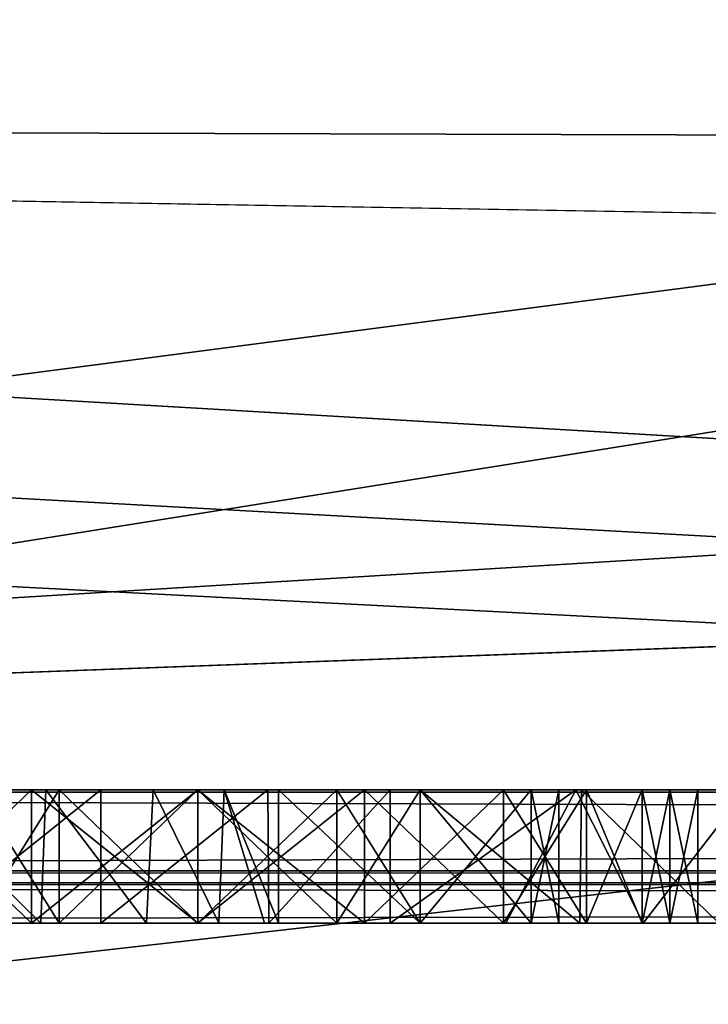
# Model space of a CAD drawing. Header units: millimetres. Extents: x -52 to 107, y -6 to 112.
# Tile 16 of 256: x -6.5 to -3.92, y -2.05 to 1.64. Entities that reach past the tile are written whole.
import ezdxf

# ---------------------------------------------------------------- set-up
doc = ezdxf.new("R2010")
doc.units = ezdxf.units.MM
doc.header["$LTSCALE"] = 65.185185
for name, color, linetype in [('126', 7, 'CONTINUOUS'), ('127', 7, 'CONTINUOUS'), ('128', 7, 'CONTINUOUS'), ('129', 7, 'CONTINUOUS'), ('130', 7, 'CONTINUOUS'), ('131', 7, 'CONTINUOUS'), ('132', 7, 'CONTINUOUS'), ('133', 7, 'CONTINUOUS'), ('134', 7, 'CONTINUOUS'), ('135', 7, 'CONTINUOUS'), ('136', 7, 'CONTINUOUS'), ('137', 7, 'CONTINUOUS'), ('138', 7, 'CONTINUOUS'), ('139', 7, 'CONTINUOUS'), ('140', 7, 'CONTINUOUS'), ('141', 7, 'CONTINUOUS'), ('142', 7, 'CONTINUOUS'), ('149', 7, 'CONTINUOUS'), ('150', 7, 'CONTINUOUS'), ('151', 7, 'CONTINUOUS'), ('152', 7, 'CONTINUOUS'), ('153', 7, 'CONTINUOUS'), ('154', 7, 'CONTINUOUS'), ('155', 7, 'CONTINUOUS'), ('156', 7, 'CONTINUOUS'), ('157', 7, 'CONTINUOUS'), ('158', 7, 'CONTINUOUS'), ('159', 7, 'CONTINUOUS'), ('160', 7, 'CONTINUOUS'), ('161', 7, 'CONTINUOUS'), ('246', 7, 'CONTINUOUS'), ('247', 7, 'CONTINUOUS'), ('248', 7, 'CONTINUOUS'), ('249', 7, 'CONTINUOUS'), ('250', 7, 'CONTINUOUS'), ('254', 7, 'CONTINUOUS'), ('255', 7, 'CONTINUOUS'), ('256', 7, 'CONTINUOUS'), ('277', 7, 'CONTINUOUS'), ('279', 7, 'CONTINUOUS'), ('281', 7, 'CONTINUOUS'), ('2971', 7, 'CONTINUOUS'), ('2972', 7, 'CONTINUOUS'), ('2980', 7, 'CONTINUOUS'), ('327', 7, 'CONTINUOUS'), ('339', 7, 'CONTINUOUS'), ('63', 7, 'CONTINUOUS'), ('65', 7, 'CONTINUOUS')]:
    doc.layers.add(name, color=color, linetype=linetype)

msp = doc.modelspace()

# ---------------------------------------------------------------- linework, layer by layer
at = {"layer": '126', "color": 7, "linetype": 'CONTINUOUS', "true_color": 0x141a1c}
for points in [[(-6.9792, -1.2487, -31.4255), (-6.9792, -1.7487, -31.4255), (-6.4583, -1.7487, -31.1064), (-6.9792, -1.2487, -31.4255)], [(-6.4583, -1.2487, -31.1064), (-6.9792, -1.2487, -31.4255), (-6.4583, -1.7487, -31.1064), (-6.4583, -1.2487, -31.1064)]]:
    msp.add_3dface(points, dxfattribs=at)
at = {"layer": '127', "color": 7, "linetype": 'CONTINUOUS', "true_color": 0x141a1c}
for points in [[(-6.4583, -1.2487, -31.1064), (-6.4583, -1.7487, -31.1064), (-5.8333, -1.7487, -31), (-6.4583, -1.2487, -31.1064)], [(-5.8333, -1.2487, -31), (-6.4583, -1.2487, -31.1064), (-5.8333, -1.7487, -31), (-5.8333, -1.2487, -31)]]:
    msp.add_3dface(points, dxfattribs=at)
at = {"layer": '128', "color": 7, "linetype": 'CONTINUOUS', "true_color": 0x141a1c}
for points in [[(-5.8333, -1.2487, -31), (-5.8333, -1.7487, -31), (-5.2083, -1.7487, -31.1064), (-5.8333, -1.2487, -31)], [(-5.2083, -1.2487, -31.1064), (-5.8333, -1.2487, -31), (-5.2083, -1.7487, -31.1064), (-5.2083, -1.2487, -31.1064)]]:
    msp.add_3dface(points, dxfattribs=at)
at = {"layer": '129', "color": 7, "linetype": 'CONTINUOUS', "true_color": 0x141a1c}
for points in [[(-5.2083, -1.2487, -31.1064), (-5.2083, -1.7487, -31.1064), (-4.6875, -1.7487, -31.4255), (-5.2083, -1.2487, -31.1064)], [(-4.6875, -1.2487, -31.4255), (-5.2083, -1.2487, -31.1064), (-4.6875, -1.7487, -31.4255), (-4.6875, -1.2487, -31.4255)]]:
    msp.add_3dface(points, dxfattribs=at)
at = {"layer": '130', "color": 7, "linetype": 'CONTINUOUS', "true_color": 0x141a1c}
for points in [[(-4.6875, -1.2487, -31.4255), (-4.6875, -1.7487, -31.4255), (-4.375, -1.2487, -31.7447), (-4.6875, -1.2487, -31.4255)], [(-4.375, -1.2487, -31.7447), (-4.6875, -1.7487, -31.4255), (-4.375, -1.7487, -31.7447), (-4.375, -1.2487, -31.7447)]]:
    msp.add_3dface(points, dxfattribs=at)
at = {"layer": '131', "color": 7, "linetype": 'CONTINUOUS', "true_color": 0x141a1c}
for points in [[(-4.375, -1.2487, -31.7447), (-4.375, -1.7487, -31.7447), (-4.1667, -1.2487, -32.1702), (-4.375, -1.2487, -31.7447)], [(-4.1667, -1.2487, -32.1702), (-4.375, -1.7487, -31.7447), (-4.1667, -1.7487, -32.1702), (-4.1667, -1.2487, -32.1702)]]:
    msp.add_3dface(points, dxfattribs=at)
at = {"layer": '132', "color": 7, "linetype": 'CONTINUOUS', "true_color": 0x141a1c}
for points in [[(-4.1667, -1.2487, -32.1702), (-4.1667, -1.7487, -32.1702), (-4.0625, -1.2487, -32.4894), (-4.1667, -1.2487, -32.1702)], [(-4.0625, -1.2487, -32.4894), (-4.1667, -1.7487, -32.1702), (-4.0625, -1.7487, -32.4894), (-4.0625, -1.2487, -32.4894)]]:
    msp.add_3dface(points, dxfattribs=at)
at = {"layer": '133', "color": 7, "linetype": 'CONTINUOUS', "true_color": 0x141a1c}
for points in [[(-4.0625, -1.2487, -32.4894), (-4.0625, -1.7487, -32.4894), (-3.9583, -1.7487, -33.0213), (-4.0625, -1.2487, -32.4894)], [(-3.9583, -1.2487, -33.0213), (-4.0625, -1.2487, -32.4894), (-3.9583, -1.7487, -33.0213), (-3.9583, -1.2487, -33.0213)]]:
    msp.add_3dface(points, dxfattribs=at)
at = {"layer": '134', "color": 7, "linetype": 'CONTINUOUS', "true_color": 0x141a1c}
for points in [[(-3.9583, -1.2487, -33.0213), (-3.9583, -1.7487, -33.0213), (-3.9583, -1.7487, -33.9787), (-3.9583, -1.2487, -33.0213)], [(-3.9583, -1.2487, -33.9787), (-3.9583, -1.2487, -33.0213), (-3.9583, -1.7487, -33.9787), (-3.9583, -1.2487, -33.9787)]]:
    msp.add_3dface(points, dxfattribs=at)
at = {"layer": '135', "color": 7, "linetype": 'CONTINUOUS', "true_color": 0x141a1c}
for points in [[(-3.9583, -1.2487, -33.9787), (-3.9583, -1.7487, -33.9787), (-4.0625, -1.7487, -34.5106), (-3.9583, -1.2487, -33.9787)], [(-4.0625, -1.2487, -34.5106), (-3.9583, -1.2487, -33.9787), (-4.0625, -1.7487, -34.5106), (-4.0625, -1.2487, -34.5106)]]:
    msp.add_3dface(points, dxfattribs=at)
at = {"layer": '136', "color": 7, "linetype": 'CONTINUOUS', "true_color": 0x141a1c}
for points in [[(-4.0625, -1.2487, -34.5106), (-4.0625, -1.7487, -34.5106), (-4.1667, -1.2487, -34.8298), (-4.0625, -1.2487, -34.5106)], [(-4.1667, -1.2487, -34.8298), (-4.0625, -1.7487, -34.5106), (-4.1667, -1.7487, -34.8298), (-4.1667, -1.2487, -34.8298)]]:
    msp.add_3dface(points, dxfattribs=at)
at = {"layer": '137', "color": 7, "linetype": 'CONTINUOUS', "true_color": 0x141a1c}
for points in [[(-4.1667, -1.2487, -34.8298), (-4.1667, -1.7487, -34.8298), (-4.375, -1.2487, -35.2553), (-4.1667, -1.2487, -34.8298)], [(-4.375, -1.2487, -35.2553), (-4.1667, -1.7487, -34.8298), (-4.375, -1.7487, -35.2553), (-4.375, -1.2487, -35.2553)]]:
    msp.add_3dface(points, dxfattribs=at)
at = {"layer": '138', "color": 7, "linetype": 'CONTINUOUS', "true_color": 0x141a1c}
for points in [[(-4.375, -1.2487, -35.2553), (-4.375, -1.7487, -35.2553), (-4.6875, -1.2487, -35.5745), (-4.375, -1.2487, -35.2553)], [(-4.6875, -1.2487, -35.5745), (-4.375, -1.7487, -35.2553), (-4.6875, -1.7487, -35.5745), (-4.6875, -1.2487, -35.5745)]]:
    msp.add_3dface(points, dxfattribs=at)
at = {"layer": '139', "color": 7, "linetype": 'CONTINUOUS', "true_color": 0x141a1c}
for points in [[(-4.6875, -1.2487, -35.5745), (-4.6875, -1.7487, -35.5745), (-5.2083, -1.7487, -35.8936), (-4.6875, -1.2487, -35.5745)], [(-5.2083, -1.2487, -35.8936), (-4.6875, -1.2487, -35.5745), (-5.2083, -1.7487, -35.8936), (-5.2083, -1.2487, -35.8936)]]:
    msp.add_3dface(points, dxfattribs=at)
at = {"layer": '140', "color": 7, "linetype": 'CONTINUOUS', "true_color": 0x141a1c}
for points in [[(-5.2083, -1.2487, -35.8936), (-5.2083, -1.7487, -35.8936), (-5.8333, -1.7487, -36), (-5.2083, -1.2487, -35.8936)], [(-5.8333, -1.2487, -36), (-5.2083, -1.2487, -35.8936), (-5.8333, -1.7487, -36), (-5.8333, -1.2487, -36)]]:
    msp.add_3dface(points, dxfattribs=at)
at = {"layer": '141', "color": 7, "linetype": 'CONTINUOUS', "true_color": 0x141a1c}
for points in [[(-5.8333, -1.2487, -36), (-5.8333, -1.7487, -36), (-6.4583, -1.7487, -35.8936), (-5.8333, -1.2487, -36)], [(-6.4583, -1.2487, -35.8936), (-5.8333, -1.2487, -36), (-6.4583, -1.7487, -35.8936), (-6.4583, -1.2487, -35.8936)]]:
    msp.add_3dface(points, dxfattribs=at)
at = {"layer": '142', "color": 7, "linetype": 'CONTINUOUS', "true_color": 0x141a1c}
for points in [[(-6.4583, -1.2487, -35.8936), (-6.4583, -1.7487, -35.8936), (-6.9792, -1.7487, -35.5745), (-6.4583, -1.2487, -35.8936)], [(-6.9792, -1.2487, -35.5745), (-6.4583, -1.2487, -35.8936), (-6.9792, -1.7487, -35.5745), (-6.9792, -1.2487, -35.5745)]]:
    msp.add_3dface(points, dxfattribs=at)
at = {"layer": '149', "color": 7, "linetype": 'CONTINUOUS', "true_color": 0x141a1c}
for points in [[(-6.6667, -1.2487, -35.1489), (-6.6667, -1.7487, -35.1489), (-6.3542, -1.2487, -35.3617), (-6.6667, -1.2487, -35.1489)], [(-6.3542, -1.2487, -35.3617), (-6.6667, -1.7487, -35.1489), (-6.3542, -1.7487, -35.3617), (-6.3542, -1.2487, -35.3617)]]:
    msp.add_3dface(points, dxfattribs=at)
at = {"layer": '150', "color": 7, "linetype": 'CONTINUOUS', "true_color": 0x141a1c}
for points in [[(-6.3542, -1.2487, -35.3617), (-6.3542, -1.7487, -35.3617), (-5.8333, -1.7487, -35.4681), (-6.3542, -1.2487, -35.3617)], [(-5.8333, -1.2487, -35.4681), (-6.3542, -1.2487, -35.3617), (-5.8333, -1.7487, -35.4681), (-5.8333, -1.2487, -35.4681)]]:
    msp.add_3dface(points, dxfattribs=at)
at = {"layer": '151', "color": 7, "linetype": 'CONTINUOUS', "true_color": 0x141a1c}
for points in [[(-5.8333, -1.2487, -35.4681), (-5.8333, -1.7487, -35.4681), (-5.3125, -1.7487, -35.3617), (-5.8333, -1.2487, -35.4681)], [(-5.3125, -1.2487, -35.3617), (-5.8333, -1.2487, -35.4681), (-5.3125, -1.7487, -35.3617), (-5.3125, -1.2487, -35.3617)]]:
    msp.add_3dface(points, dxfattribs=at)
at = {"layer": '152', "color": 7, "linetype": 'CONTINUOUS', "true_color": 0x141a1c}
for points in [[(-5.3125, -1.2487, -35.3617), (-5.3125, -1.7487, -35.3617), (-5, -1.2487, -35.1489), (-5.3125, -1.2487, -35.3617)], [(-5, -1.2487, -35.1489), (-5.3125, -1.7487, -35.3617), (-5, -1.7487, -35.1489), (-5, -1.2487, -35.1489)]]:
    msp.add_3dface(points, dxfattribs=at)
at = {"layer": '153', "color": 7, "linetype": 'CONTINUOUS', "true_color": 0x141a1c}
for points in [[(-5, -1.2487, -35.1489), (-5, -1.7487, -35.1489), (-4.5833, -1.7487, -34.5106), (-5, -1.2487, -35.1489)], [(-4.5833, -1.2487, -34.5106), (-5, -1.2487, -35.1489), (-4.5833, -1.7487, -34.5106), (-4.5833, -1.2487, -34.5106)]]:
    msp.add_3dface(points, dxfattribs=at)
at = {"layer": '154', "color": 7, "linetype": 'CONTINUOUS', "true_color": 0x141a1c}
for points in [[(-4.5833, -1.2487, -34.5106), (-4.5833, -1.7487, -34.5106), (-4.4792, -1.7487, -33.8723), (-4.5833, -1.2487, -34.5106)], [(-4.4792, -1.2487, -33.8723), (-4.5833, -1.2487, -34.5106), (-4.4792, -1.7487, -33.8723), (-4.4792, -1.2487, -33.8723)]]:
    msp.add_3dface(points, dxfattribs=at)
at = {"layer": '155', "color": 7, "linetype": 'CONTINUOUS', "true_color": 0x141a1c}
for points in [[(-4.4792, -1.2487, -33.8723), (-4.4792, -1.7487, -33.8723), (-4.4792, -1.7487, -33.1277), (-4.4792, -1.2487, -33.8723)], [(-4.4792, -1.2487, -33.1277), (-4.4792, -1.2487, -33.8723), (-4.4792, -1.7487, -33.1277), (-4.4792, -1.2487, -33.1277)]]:
    msp.add_3dface(points, dxfattribs=at)
at = {"layer": '156', "color": 7, "linetype": 'CONTINUOUS', "true_color": 0x141a1c}
for points in [[(-4.4792, -1.2487, -33.1277), (-4.4792, -1.7487, -33.1277), (-4.5833, -1.7487, -32.4894), (-4.4792, -1.2487, -33.1277)], [(-4.5833, -1.2487, -32.4894), (-4.4792, -1.2487, -33.1277), (-4.5833, -1.7487, -32.4894), (-4.5833, -1.2487, -32.4894)]]:
    msp.add_3dface(points, dxfattribs=at)
at = {"layer": '157', "color": 7, "linetype": 'CONTINUOUS', "true_color": 0x141a1c}
for points in [[(-4.5833, -1.2487, -32.4894), (-4.5833, -1.7487, -32.4894), (-5, -1.7487, -31.8511), (-4.5833, -1.2487, -32.4894)], [(-5, -1.2487, -31.8511), (-4.5833, -1.2487, -32.4894), (-5, -1.7487, -31.8511), (-5, -1.2487, -31.8511)]]:
    msp.add_3dface(points, dxfattribs=at)
at = {"layer": '158', "color": 7, "linetype": 'CONTINUOUS', "true_color": 0x141a1c}
for points in [[(-5, -1.2487, -31.8511), (-5, -1.7487, -31.8511), (-5.3125, -1.2487, -31.6383), (-5, -1.2487, -31.8511)], [(-5.3125, -1.2487, -31.6383), (-5, -1.7487, -31.8511), (-5.3125, -1.7487, -31.6383), (-5.3125, -1.2487, -31.6383)]]:
    msp.add_3dface(points, dxfattribs=at)
at = {"layer": '159', "color": 7, "linetype": 'CONTINUOUS', "true_color": 0x141a1c}
for points in [[(-5.3125, -1.2487, -31.6383), (-5.3125, -1.7487, -31.6383), (-5.8333, -1.7487, -31.5319), (-5.3125, -1.2487, -31.6383)], [(-5.8333, -1.2487, -31.5319), (-5.3125, -1.2487, -31.6383), (-5.8333, -1.7487, -31.5319), (-5.8333, -1.2487, -31.5319)]]:
    msp.add_3dface(points, dxfattribs=at)
at = {"layer": '160', "color": 7, "linetype": 'CONTINUOUS', "true_color": 0x141a1c}
for points in [[(-5.8333, -1.2487, -31.5319), (-5.8333, -1.7487, -31.5319), (-6.3542, -1.7487, -31.6383), (-5.8333, -1.2487, -31.5319)], [(-6.3542, -1.2487, -31.6383), (-5.8333, -1.2487, -31.5319), (-6.3542, -1.7487, -31.6383), (-6.3542, -1.2487, -31.6383)]]:
    msp.add_3dface(points, dxfattribs=at)
at = {"layer": '161', "color": 7, "linetype": 'CONTINUOUS', "true_color": 0x141a1c}
for points in [[(-6.3542, -1.2487, -31.6383), (-6.3542, -1.7487, -31.6383), (-6.6667, -1.2487, -31.8511), (-6.3542, -1.2487, -31.6383)], [(-6.6667, -1.2487, -31.8511), (-6.3542, -1.7487, -31.6383), (-6.6667, -1.7487, -31.8511), (-6.6667, -1.2487, -31.8511)]]:
    msp.add_3dface(points, dxfattribs=at)
at = {"layer": '246', "color": 7, "linetype": 'CONTINUOUS', "true_color": 0x141a1c}
for points in [[(-6.423, -1.7487, 31.9345), (-6.9327, -1.2487, 32.0853), (-6.9427, -1.7487, 32.0902), (-6.423, -1.7487, 31.9345)], [(-6.4045, -1.2487, 31.9326), (-6.9327, -1.2487, 32.0853), (-6.423, -1.7487, 31.9345), (-6.4045, -1.2487, 31.9326)], [(-6.0261, -1.7487, 31.9506), (-6.4045, -1.2487, 31.9326), (-6.423, -1.7487, 31.9345), (-6.0261, -1.7487, 31.9506)], [(-6.0011, -1.2487, 31.9568), (-6.4045, -1.2487, 31.9326), (-6.0261, -1.7487, 31.9506), (-6.0011, -1.2487, 31.9568)], [(-5.7544, -1.7487, 32.0851), (-6.0011, -1.2487, 31.9568), (-6.0261, -1.7487, 31.9506), (-5.7544, -1.7487, 32.0851)], [(-5.7355, -1.2487, 32.1022), (-6.0011, -1.2487, 31.9568), (-5.7544, -1.7487, 32.0851), (-5.7355, -1.2487, 32.1022)], [(-5.5837, -1.7487, 32.3364), (-5.7355, -1.2487, 32.1022), (-5.7544, -1.7487, 32.0851), (-5.5837, -1.7487, 32.3364)], [(-5.5311, -1.2487, 32.7245), (-5.7355, -1.2487, 32.1022), (-5.5311, -1.7487, 32.7245), (-5.5311, -1.2487, 32.7245)], [(-5.5311, -1.7487, 32.7245), (-5.7355, -1.2487, 32.1022), (-5.5837, -1.7487, 32.3364), (-5.5311, -1.7487, 32.7245)]]:
    msp.add_3dface(points, dxfattribs=at)
at = {"layer": '247', "color": 7, "linetype": 'CONTINUOUS', "true_color": 0x141a1c}
for points in [[(-5.5311, -1.2487, 32.7245), (-5.5311, -1.7487, 32.7245), (-5.5311, -1.7487, 35), (-5.5311, -1.2487, 32.7245)], [(-5.5311, -1.2487, 35), (-5.5311, -1.2487, 32.7245), (-5.5311, -1.7487, 35), (-5.5311, -1.2487, 35)]]:
    msp.add_3dface(points, dxfattribs=at)
at = {"layer": '248', "color": 7, "linetype": 'CONTINUOUS', "true_color": 0x141a1c}
for points in [[(-5.5311, -1.2487, 35), (-5.5311, -1.7487, 35), (-5, -1.7487, 35), (-5.5311, -1.2487, 35)], [(-5, -1.2487, 35), (-5.5311, -1.2487, 35), (-5, -1.7487, 35), (-5, -1.2487, 35)]]:
    msp.add_3dface(points, dxfattribs=at)
at = {"layer": '249', "color": 7, "linetype": 'CONTINUOUS', "true_color": 0x141a1c}
for points in [[(-5, -1.2487, 35), (-5, -1.7487, 35), (-5, -1.7487, 32.5285), (-5, -1.2487, 35)], [(-5, -1.2487, 32.5285), (-5, -1.2487, 35), (-5, -1.7487, 32.5285), (-5, -1.2487, 32.5285)]]:
    msp.add_3dface(points, dxfattribs=at)
at = {"layer": '250', "color": 7, "linetype": 'CONTINUOUS', "true_color": 0x141a1c}
for points in [[(-5, -1.2487, 32.5285), (-5, -1.7487, 32.5285), (-4.4009, -1.7487, 32.0885), (-5, -1.2487, 32.5285)], [(-4.3945, -1.2487, 32.0853), (-5, -1.2487, 32.5285), (-4.4009, -1.7487, 32.0885), (-4.3945, -1.2487, 32.0853)], [(-3.8788, -1.7487, 31.9333), (-4.3945, -1.2487, 32.0853), (-4.4009, -1.7487, 32.0885), (-3.8788, -1.7487, 31.9333)], [(-3.8649, -1.2487, 31.932), (-4.3945, -1.2487, 32.0853), (-3.8788, -1.7487, 31.9333), (-3.8649, -1.2487, 31.932)]]:
    msp.add_3dface(points, dxfattribs=at)
at = {"layer": '254', "color": 7, "linetype": 'CONTINUOUS', "true_color": 0x141a1c}
for points in [[(-5.1123, -1.2487, 32.0838), (-4.4156, -1.2487, 31.6155), (-5.1123, -1.7487, 32.0838), (-5.1123, -1.2487, 32.0838)], [(-5.1123, -1.7487, 32.0838), (-4.4156, -1.2487, 31.6155), (-4.6786, -1.7487, 31.7573), (-5.1123, -1.7487, 32.0838)], [(-4.6786, -1.7487, 31.7573), (-4.4156, -1.2487, 31.6155), (-4.1633, -1.7487, 31.5267), (-4.6786, -1.7487, 31.7573)], [(-4.4156, -1.2487, 31.6155), (-3.7765, -1.2487, 31.4745), (-4.1633, -1.7487, 31.5267), (-4.4156, -1.2487, 31.6155)], [(-4.1633, -1.7487, 31.5267), (-3.7765, -1.2487, 31.4745), (-3.5019, -1.7487, 31.4854), (-4.1633, -1.7487, 31.5267)]]:
    msp.add_3dface(points, dxfattribs=at)
at = {"layer": '255', "color": 7, "linetype": 'CONTINUOUS', "true_color": 0x141a1c}
for points in [[(-6.1982, -1.2487, 31.475), (-5.5705, -1.2487, 31.609), (-6.1982, -1.7487, 31.475), (-6.1982, -1.2487, 31.475)], [(-6.1982, -1.7487, 31.475), (-5.5705, -1.2487, 31.609), (-5.5678, -1.7487, 31.6106), (-6.1982, -1.7487, 31.475)], [(-5.5705, -1.2487, 31.609), (-5.1123, -1.2487, 32.0838), (-5.5678, -1.7487, 31.6106), (-5.5705, -1.2487, 31.609)], [(-5.1123, -1.2487, 32.0838), (-5.1123, -1.7487, 32.0838), (-5.5678, -1.7487, 31.6106), (-5.1123, -1.2487, 32.0838)]]:
    msp.add_3dface(points, dxfattribs=at)
at = {"layer": '256', "color": 7, "linetype": 'CONTINUOUS', "true_color": 0x141a1c}
for points in [[(-6.8228, -1.2487, 31.6035), (-6.1982, -1.2487, 31.475), (-6.8227, -1.7487, 31.6035), (-6.8228, -1.2487, 31.6035)], [(-6.1982, -1.2487, 31.475), (-6.1982, -1.7487, 31.475), (-6.8227, -1.7487, 31.6035), (-6.1982, -1.2487, 31.475)]]:
    msp.add_3dface(points, dxfattribs=at)
at = {"layer": '277', "color": 7, "linetype": 'CONTINUOUS', "true_color": 0xe0f2ff}
for points in [[(-5.2083, -1.7487, -35.8936), (-4.6875, -1.7487, -35.5745), (-18.5, -1.7487, -44.1944), (-5.2083, -1.7487, -35.8936)], [(-4.6875, -1.7487, -35.5745), (-3.125, -1.7487, -35.2553), (-18.5, -1.7487, -44.1944), (-4.6875, -1.7487, -35.5745)], [(-5.8333, -1.7487, -36), (-5.2083, -1.7487, -35.8936), (-18.5, -1.7487, -44.1944), (-5.8333, -1.7487, -36)], [(-6.4583, -1.7487, -35.8936), (-5.8333, -1.7487, -36), (-18.5, -1.7487, -44.1944), (-6.4583, -1.7487, -35.8936)], [(-6.9792, -1.7487, -35.5745), (-6.4583, -1.7487, -35.8936), (-18.5, -1.7487, -44.1944), (-6.9792, -1.7487, -35.5745)], [(-2.5, -1.7487, -36), (-1.875, -1.7487, -36), (-18.5, -1.7487, -44.1944), (-2.5, -1.7487, -36)], [(-1.875, -1.7487, -36), (-1.0417, -1.7487, -36), (-18.5, -1.7487, -44.1944), (-1.875, -1.7487, -36)], [(-3.125, -1.7487, -35.2553), (-2.5, -1.7487, -36), (-18.5, -1.7487, -44.1944), (-3.125, -1.7487, -35.2553)], [(-1.0417, -1.7487, -36), (2.5, -1.7487, -36), (-18.5, -1.7487, -44.1944), (-1.0417, -1.7487, -36)], [(2.5, -1.7487, -36), (73.5, -1.7487, -42), (-18.5, -1.7487, -44.1944), (2.5, -1.7487, -36)], [(2.8325, -1.7487, 39.7522), (-12.2539, -1.7487, 35), (-18.5, -1.7487, 42), (2.8325, -1.7487, 39.7522)], [(73.5, -1.7487, 44.1944), (2.8325, -1.7487, 39.7522), (-18.5, -1.7487, 42), (73.5, -1.7487, 44.1944)], [(73.5, -1.7487, -42), (73.5, -1.7487, -44.1944), (-18.5, -1.7487, -44.1944), (73.5, -1.7487, -42)], [(-18.5, -1.7487, 44.1944), (73.5, -1.7487, 44.1944), (-18.5, -1.7487, 42), (-18.5, -1.7487, 44.1944)], [(-11.7228, -1.7487, 35), (-12.2539, -1.7487, 35), (2.8325, -1.7487, 39.7522), (-11.7228, -1.7487, 35)], [(-9.5229, -1.7487, 35), (-11.7228, -1.7487, 35), (2.8325, -1.7487, 39.7522), (-9.5229, -1.7487, 35)], [(-8.994, -1.7487, 35), (-9.5229, -1.7487, 35), (2.8325, -1.7487, 39.7522), (-8.994, -1.7487, 35)], [(-8.0721, -1.7487, 35), (-8.994, -1.7487, 35), (2.8325, -1.7487, 39.7522), (-8.0721, -1.7487, 35)], [(-7.541, -1.7487, 35), (-8.0721, -1.7487, 35), (2.8325, -1.7487, 39.7522), (-7.541, -1.7487, 35)], [(-7.541, -1.7487, 32.5285), (-7.541, -1.7487, 35), (-5.5311, -1.7487, 35), (-7.541, -1.7487, 32.5285)], [(-5.5311, -1.7487, 35), (-7.541, -1.7487, 35), (2.8325, -1.7487, 39.7522), (-5.5311, -1.7487, 35)], [(-6.9427, -1.7487, 32.0902), (-7.541, -1.7487, 32.5285), (-5.5311, -1.7487, 35), (-6.9427, -1.7487, 32.0902)], [(-6.4583, -1.7487, -31.1064), (-6.9792, -1.7487, -31.4255), (-6.8227, -1.7487, 31.6035), (-6.4583, -1.7487, -31.1064)], [(-6.423, -1.7487, 31.9345), (-6.9427, -1.7487, 32.0902), (-5.5311, -1.7487, 35), (-6.423, -1.7487, 31.9345)], [(-6.1982, -1.7487, 31.475), (-6.4583, -1.7487, -31.1064), (-6.8227, -1.7487, 31.6035), (-6.1982, -1.7487, 31.475)], [(-5.8333, -1.7487, -31), (-6.4583, -1.7487, -31.1064), (-6.1982, -1.7487, 31.475), (-5.8333, -1.7487, -31)], [(-6.0261, -1.7487, 31.9506), (-6.423, -1.7487, 31.9345), (-5.5311, -1.7487, 35), (-6.0261, -1.7487, 31.9506)], [(-5.8333, -1.7487, -31), (-6.1982, -1.7487, 31.475), (-5.5678, -1.7487, 31.6106), (-5.8333, -1.7487, -31)], [(-5.7544, -1.7487, 32.0851), (-6.0261, -1.7487, 31.9506), (-5.5311, -1.7487, 35), (-5.7544, -1.7487, 32.0851)], [(-5.2083, -1.7487, -31.1064), (-5.8333, -1.7487, -31), (-5.5678, -1.7487, 31.6106), (-5.2083, -1.7487, -31.1064)], [(-5.5837, -1.7487, 32.3364), (-5.7544, -1.7487, 32.0851), (-5.5311, -1.7487, 35), (-5.5837, -1.7487, 32.3364)], [(-5.5311, -1.7487, 32.7245), (-5.5837, -1.7487, 32.3364), (-5.5311, -1.7487, 35), (-5.5311, -1.7487, 32.7245)], [(-5.1123, -1.7487, 32.0838), (-5.2083, -1.7487, -31.1064), (-5.5678, -1.7487, 31.6106), (-5.1123, -1.7487, 32.0838)], [(-5, -1.7487, 35), (-5.5311, -1.7487, 35), (2.8325, -1.7487, 39.7522), (-5, -1.7487, 35)], [(-4.6875, -1.7487, -31.4255), (-5.2083, -1.7487, -31.1064), (-5.1123, -1.7487, 32.0838), (-4.6875, -1.7487, -31.4255)], [(-4.6875, -1.7487, -31.4255), (-5.1123, -1.7487, 32.0838), (-4.6786, -1.7487, 31.7573), (-4.6875, -1.7487, -31.4255)], [(-5, -1.7487, 32.5285), (-5, -1.7487, 35), (-2.9901, -1.7487, 35), (-5, -1.7487, 32.5285)], [(-2.9901, -1.7487, 35), (-5, -1.7487, 35), (2.8325, -1.7487, 39.7522), (-2.9901, -1.7487, 35)], [(-4.4009, -1.7487, 32.0885), (-5, -1.7487, 32.5285), (-2.9901, -1.7487, 35), (-4.4009, -1.7487, 32.0885)], [(-4.375, -1.7487, -31.7447), (-4.6875, -1.7487, -31.4255), (-4.6786, -1.7487, 31.7573), (-4.375, -1.7487, -31.7447)], [(-4.6875, -1.7487, -35.5745), (-4.375, -1.7487, -35.2553), (-3.125, -1.7487, -34.4043), (-4.6875, -1.7487, -35.5745)], [(-3.125, -1.7487, -35.2553), (-4.6875, -1.7487, -35.5745), (-3.125, -1.7487, -34.4043), (-3.125, -1.7487, -35.2553)], [(-4.375, -1.7487, -31.7447), (-4.6786, -1.7487, 31.7573), (-4.1633, -1.7487, 31.5267), (-4.375, -1.7487, -31.7447)], [(-3.8788, -1.7487, 31.9333), (-4.4009, -1.7487, 32.0885), (-2.9901, -1.7487, 35), (-3.8788, -1.7487, 31.9333)], [(-4.1667, -1.7487, -32.1702), (-4.375, -1.7487, -31.7447), (-4.1633, -1.7487, 31.5267), (-4.1667, -1.7487, -32.1702)], [(-4.375, -1.7487, -35.2553), (-4.1667, -1.7487, -34.8298), (-3.125, -1.7487, -34.4043), (-4.375, -1.7487, -35.2553)], [(-4.0625, -1.7487, -32.4894), (-4.1667, -1.7487, -32.1702), (-4.1633, -1.7487, 31.5267), (-4.0625, -1.7487, -32.4894)], [(-4.1667, -1.7487, -34.8298), (-4.0625, -1.7487, -34.5106), (-3.125, -1.7487, -34.4043), (-4.1667, -1.7487, -34.8298)], [(-4.0625, -1.7487, -32.4894), (-4.1633, -1.7487, 31.5267), (-3.5019, -1.7487, 31.4854), (-4.0625, -1.7487, -32.4894)], [(-3.9583, -1.7487, -33.0213), (-4.0625, -1.7487, -32.4894), (-3.5019, -1.7487, 31.4854), (-3.9583, -1.7487, -33.0213)], [(-4.0625, -1.7487, -34.5106), (-3.9583, -1.7487, -33.9787), (-3.125, -1.7487, -34.4043), (-4.0625, -1.7487, -34.5106)], [(-3.9583, -1.7487, -33.9787), (-3.9583, -1.7487, -33.0213), (-3.5019, -1.7487, 31.4854), (-3.9583, -1.7487, -33.9787)], [(-3.125, -1.7487, -34.4043), (-3.9583, -1.7487, -33.9787), (-3.5019, -1.7487, 31.4854), (-3.125, -1.7487, -34.4043)]]:
    msp.add_3dface(points, dxfattribs=at)
at = {"layer": '279', "color": 7, "linetype": 'CONTINUOUS', "true_color": 0xe0f2ff}
for points in [[(7.4111, 16.2513, 45), (8.1406, 16.0619, 44.9967), (-18.5, -1.2575, 44.6944), (7.4111, 16.2513, 45)], [(-18.5, 16.2513, 45), (7.4111, 16.2513, 45), (-18.5, -1.2575, 44.6944), (-18.5, 16.2513, 45)], [(8.1406, 16.0619, 44.9967), (8.6858, 15.5419, 44.9876), (-18.5, -1.2575, 44.6944), (8.1406, 16.0619, 44.9967)], [(8.6858, 15.5419, 44.9876), (9.7629, 10.7787, 44.9045), (-18.5, -1.2575, 44.6944), (8.6858, 15.5419, 44.9876)], [(9.7629, 10.7787, 44.9045), (12.198, 6.5457, 44.8306), (-18.5, -1.2575, 44.6944), (9.7629, 10.7787, 44.9045)], [(12.198, 6.5457, 44.8306), (15.774, 3.2205, 44.7725), (-18.5, -1.2575, 44.6944), (12.198, 6.5457, 44.8306)], [(15.774, 3.2205, 44.7725), (20.172, 1.099, 44.7355), (-18.5, -1.2575, 44.6944), (15.774, 3.2205, 44.7725)], [(20.172, 1.099, 44.7355), (25, 0.3703, 44.7228), (-18.5, -1.2575, 44.6944), (20.172, 1.099, 44.7355)], [(-18.5, -1.2575, 44.6944), (25, 0.3703, 44.7228), (73.5, -1.2575, 44.6944), (-18.5, -1.2575, 44.6944)]]:
    msp.add_3dface(points, dxfattribs=at)
at = {"layer": '281', "color": 7, "linetype": 'CONTINUOUS', "true_color": 0xe0f2ff}
for points in [[(20.172, 1.099, -44.7355), (15.774, 3.2205, -44.7725), (-18.5, 16.2513, -45), (20.172, 1.099, -44.7355)], [(-18.5, -1.2575, -44.6944), (20.172, 1.099, -44.7355), (-18.5, 16.2513, -45), (-18.5, -1.2575, -44.6944)], [(25, 0.3703, -44.7228), (20.172, 1.099, -44.7355), (-18.5, -1.2575, -44.6944), (25, 0.3703, -44.7228)], [(73.5, -1.2575, -44.6944), (25, 0.3703, -44.7228), (-18.5, -1.2575, -44.6944), (73.5, -1.2575, -44.6944)]]:
    msp.add_3dface(points, dxfattribs=at)
at = {"layer": '2971', "color": 7, "linetype": 'CONTINUOUS', "true_color": 0xe0f2ff}
for points in [[(-6.9327, -1.2487, 32.0853), (-6.4045, -1.2487, 31.9326), (-6.8228, -1.2487, 31.6035), (-6.9327, -1.2487, 32.0853)], [(-6.4045, -1.2487, 31.9326), (-6.1982, -1.2487, 31.475), (-6.8228, -1.2487, 31.6035), (-6.4045, -1.2487, 31.9326)], [(-6.4045, -1.2487, 31.9326), (-6.0011, -1.2487, 31.9568), (-6.1982, -1.2487, 31.475), (-6.4045, -1.2487, 31.9326)], [(-6.0011, -1.2487, 31.9568), (-5.7355, -1.2487, 32.1022), (-6.1982, -1.2487, 31.475), (-6.0011, -1.2487, 31.9568)], [(-5.7355, -1.2487, 32.1022), (-5.5705, -1.2487, 31.609), (-6.1982, -1.2487, 31.475), (-5.7355, -1.2487, 32.1022)], [(-5.7355, -1.2487, 32.1022), (-5.5311, -1.2487, 32.7245), (-5.5705, -1.2487, 31.609), (-5.7355, -1.2487, 32.1022)], [(-5.5311, -1.2487, 32.7245), (-5.1123, -1.2487, 32.0838), (-5.5705, -1.2487, 31.609), (-5.5311, -1.2487, 32.7245)], [(-5.5311, -1.2487, 32.7245), (-5.5311, -1.2487, 35), (-5, -1.2487, 35), (-5.5311, -1.2487, 32.7245)], [(-5.5311, -1.2487, 32.7245), (-5, -1.2487, 35), (-5.1123, -1.2487, 32.0838), (-5.5311, -1.2487, 32.7245)], [(-5, -1.2487, 35), (-5, -1.2487, 32.5285), (-5.1123, -1.2487, 32.0838), (-5, -1.2487, 35)], [(-5, -1.2487, 32.5285), (-4.4156, -1.2487, 31.6155), (-5.1123, -1.2487, 32.0838), (-5, -1.2487, 32.5285)], [(-5, -1.2487, 32.5285), (-4.3945, -1.2487, 32.0853), (-4.4156, -1.2487, 31.6155), (-5, -1.2487, 32.5285)], [(-4.3945, -1.2487, 32.0853), (-3.8649, -1.2487, 31.932), (-4.4156, -1.2487, 31.6155), (-4.3945, -1.2487, 32.0853)], [(-3.8649, -1.2487, 31.932), (-3.7765, -1.2487, 31.4745), (-4.4156, -1.2487, 31.6155), (-3.8649, -1.2487, 31.932)]]:
    msp.add_3dface(points, dxfattribs=at)
at = {"layer": '2972', "color": 7, "linetype": 'CONTINUOUS', "true_color": 0xe0f2ff}
for points in [[(-7.2917, -1.2487, -31.7447), (-6.9792, -1.2487, -31.4255), (-6.3542, -1.2487, -31.6383), (-7.2917, -1.2487, -31.7447)], [(-7.2917, -1.2487, -31.7447), (-6.3542, -1.2487, -31.6383), (-6.6667, -1.2487, -31.8511), (-7.2917, -1.2487, -31.7447)], [(-6.9792, -1.2487, -35.5745), (-7.2917, -1.2487, -35.2553), (-5.8333, -1.2487, -35.4681), (-6.9792, -1.2487, -35.5745)], [(-7.2917, -1.2487, -35.2553), (-6.6667, -1.2487, -35.1489), (-6.3542, -1.2487, -35.3617), (-7.2917, -1.2487, -35.2553)], [(-7.2917, -1.2487, -35.2553), (-6.3542, -1.2487, -35.3617), (-5.8333, -1.2487, -35.4681), (-7.2917, -1.2487, -35.2553)], [(-6.9792, -1.2487, -31.4255), (-6.4583, -1.2487, -31.1064), (-4.6875, -1.2487, -31.4255), (-6.9792, -1.2487, -31.4255)], [(-6.9792, -1.2487, -31.4255), (-4.6875, -1.2487, -31.4255), (-5.8333, -1.2487, -31.5319), (-6.9792, -1.2487, -31.4255)], [(-6.9792, -1.2487, -31.4255), (-5.8333, -1.2487, -31.5319), (-6.3542, -1.2487, -31.6383), (-6.9792, -1.2487, -31.4255)], [(-4.6875, -1.2487, -35.5745), (-5.2083, -1.2487, -35.8936), (-6.9792, -1.2487, -35.5745), (-4.6875, -1.2487, -35.5745)], [(-4.6875, -1.2487, -35.5745), (-6.9792, -1.2487, -35.5745), (-5.8333, -1.2487, -35.4681), (-4.6875, -1.2487, -35.5745)], [(-5.2083, -1.2487, -35.8936), (-6.4583, -1.2487, -35.8936), (-6.9792, -1.2487, -35.5745), (-5.2083, -1.2487, -35.8936)], [(-6.4583, -1.2487, -31.1064), (-5.8333, -1.2487, -31), (-5.2083, -1.2487, -31.1064), (-6.4583, -1.2487, -31.1064)], [(-6.4583, -1.2487, -31.1064), (-5.2083, -1.2487, -31.1064), (-4.6875, -1.2487, -31.4255), (-6.4583, -1.2487, -31.1064)], [(-5.2083, -1.2487, -35.8936), (-5.8333, -1.2487, -36), (-6.4583, -1.2487, -35.8936), (-5.2083, -1.2487, -35.8936)], [(-4.6875, -1.2487, -31.4255), (-4.375, -1.2487, -31.7447), (-5.8333, -1.2487, -31.5319), (-4.6875, -1.2487, -31.4255)], [(-4.375, -1.2487, -31.7447), (-5.3125, -1.2487, -31.6383), (-5.8333, -1.2487, -31.5319), (-4.375, -1.2487, -31.7447)], [(-4.6875, -1.2487, -35.5745), (-5.8333, -1.2487, -35.4681), (-5.3125, -1.2487, -35.3617), (-4.6875, -1.2487, -35.5745)], [(-4.375, -1.2487, -31.7447), (-5, -1.2487, -31.8511), (-5.3125, -1.2487, -31.6383), (-4.375, -1.2487, -31.7447)], [(-4.375, -1.2487, -35.2553), (-4.6875, -1.2487, -35.5745), (-5.3125, -1.2487, -35.3617), (-4.375, -1.2487, -35.2553)], [(-4.375, -1.2487, -35.2553), (-5.3125, -1.2487, -35.3617), (-5, -1.2487, -35.1489), (-4.375, -1.2487, -35.2553)], [(-4.375, -1.2487, -31.7447), (-4.1667, -1.2487, -32.1702), (-5, -1.2487, -31.8511), (-4.375, -1.2487, -31.7447)], [(-4.1667, -1.2487, -32.1702), (-4.0625, -1.2487, -32.4894), (-5, -1.2487, -31.8511), (-4.1667, -1.2487, -32.1702)], [(-4.0625, -1.2487, -32.4894), (-4.5833, -1.2487, -32.4894), (-5, -1.2487, -31.8511), (-4.0625, -1.2487, -32.4894)], [(-4.1667, -1.2487, -34.8298), (-4.375, -1.2487, -35.2553), (-5, -1.2487, -35.1489), (-4.1667, -1.2487, -34.8298)], [(-4.1667, -1.2487, -34.8298), (-5, -1.2487, -35.1489), (-4.5833, -1.2487, -34.5106), (-4.1667, -1.2487, -34.8298)], [(-4.0625, -1.2487, -32.4894), (-3.9583, -1.2487, -33.0213), (-4.5833, -1.2487, -32.4894), (-4.0625, -1.2487, -32.4894)], [(-3.9583, -1.2487, -33.0213), (-4.4792, -1.2487, -33.1277), (-4.5833, -1.2487, -32.4894), (-3.9583, -1.2487, -33.0213)], [(-4.0625, -1.2487, -34.5106), (-4.1667, -1.2487, -34.8298), (-4.5833, -1.2487, -34.5106), (-4.0625, -1.2487, -34.5106)], [(-4.0625, -1.2487, -34.5106), (-4.5833, -1.2487, -34.5106), (-4.4792, -1.2487, -33.8723), (-4.0625, -1.2487, -34.5106)], [(-3.9583, -1.2487, -33.0213), (-3.9583, -1.2487, -33.9787), (-4.4792, -1.2487, -33.1277), (-3.9583, -1.2487, -33.0213)], [(-3.9583, -1.2487, -33.9787), (-4.0625, -1.2487, -34.5106), (-4.4792, -1.2487, -33.8723), (-3.9583, -1.2487, -33.9787)], [(-3.9583, -1.2487, -33.9787), (-4.4792, -1.2487, -33.8723), (-4.4792, -1.2487, -33.1277), (-3.9583, -1.2487, -33.9787)]]:
    msp.add_3dface(points, dxfattribs=at)
at = {"layer": '2980', "color": 7, "linetype": 'CONTINUOUS', "true_color": 0xe0f2ff}
for points in [[(-7.0833, -1.7487, -34.5106), (-7.1875, -1.7487, -33.8723), (-4.5833, -1.7487, -34.5106), (-7.0833, -1.7487, -34.5106)], [(-4.5833, -1.7487, -34.5106), (-7.1875, -1.7487, -33.8723), (-4.4792, -1.7487, -33.8723), (-4.5833, -1.7487, -34.5106)], [(-4.4792, -1.7487, -33.8723), (-7.1875, -1.7487, -33.8723), (-7.1875, -1.7487, -33.1277), (-4.4792, -1.7487, -33.8723)], [(-4.4792, -1.7487, -33.1277), (-4.4792, -1.7487, -33.8723), (-7.1875, -1.7487, -33.1277), (-4.4792, -1.7487, -33.1277)], [(-7.0833, -1.7487, -32.4894), (-4.4792, -1.7487, -33.1277), (-7.1875, -1.7487, -33.1277), (-7.0833, -1.7487, -32.4894)], [(-6.6667, -1.7487, -35.1489), (-7.0833, -1.7487, -34.5106), (-5, -1.7487, -35.1489), (-6.6667, -1.7487, -35.1489)], [(-5, -1.7487, -35.1489), (-7.0833, -1.7487, -34.5106), (-4.5833, -1.7487, -34.5106), (-5, -1.7487, -35.1489)], [(-4.5833, -1.7487, -32.4894), (-4.4792, -1.7487, -33.1277), (-7.0833, -1.7487, -32.4894), (-4.5833, -1.7487, -32.4894)], [(-6.6667, -1.7487, -31.8511), (-4.5833, -1.7487, -32.4894), (-7.0833, -1.7487, -32.4894), (-6.6667, -1.7487, -31.8511)], [(-6.3542, -1.7487, -35.3617), (-6.6667, -1.7487, -35.1489), (-5.3125, -1.7487, -35.3617), (-6.3542, -1.7487, -35.3617)], [(-5.3125, -1.7487, -35.3617), (-6.6667, -1.7487, -35.1489), (-5, -1.7487, -35.1489), (-5.3125, -1.7487, -35.3617)], [(-5, -1.7487, -31.8511), (-4.5833, -1.7487, -32.4894), (-6.6667, -1.7487, -31.8511), (-5, -1.7487, -31.8511)], [(-6.3542, -1.7487, -31.6383), (-5, -1.7487, -31.8511), (-6.6667, -1.7487, -31.8511), (-6.3542, -1.7487, -31.6383)], [(-5.8333, -1.7487, -35.4681), (-6.3542, -1.7487, -35.3617), (-5.3125, -1.7487, -35.3617), (-5.8333, -1.7487, -35.4681)], [(-5.3125, -1.7487, -31.6383), (-5, -1.7487, -31.8511), (-6.3542, -1.7487, -31.6383), (-5.3125, -1.7487, -31.6383)], [(-5.8333, -1.7487, -31.5319), (-5.3125, -1.7487, -31.6383), (-6.3542, -1.7487, -31.6383), (-5.8333, -1.7487, -31.5319)]]:
    msp.add_3dface(points, dxfattribs=at)
at = {"layer": '327', "color": 7, "linetype": 'CONTINUOUS', "true_color": 0xe0f2ff}
for points in [[(73.5, -1.2575, -44.6944), (-18.5, -1.2575, -44.6944), (-18.5, -1.5528, -44.5914), (73.5, -1.2575, -44.6944)], [(73.5, -1.2575, -44.6944), (-18.5, -1.5528, -44.5914), (73.5, -1.5528, -44.5914), (73.5, -1.2575, -44.6944)], [(-18.5, -1.5528, -44.5914), (-18.5, -1.6041, -44.5462), (73.5, -1.5528, -44.5914), (-18.5, -1.5528, -44.5914)], [(73.5, -1.5528, -44.5914), (-18.5, -1.6041, -44.5462), (73.5, -1.6041, -44.5462), (73.5, -1.5528, -44.5914)], [(-18.5, -1.7487, -44.1944), (73.5, -1.7487, -44.1944), (73.5, -1.6041, -44.5462), (-18.5, -1.7487, -44.1944)], [(-18.5, -1.6041, -44.5462), (-18.5, -1.7487, -44.1944), (73.5, -1.6041, -44.5462), (-18.5, -1.6041, -44.5462)]]:
    msp.add_3dface(points, dxfattribs=at)
at = {"layer": '339', "color": 7, "linetype": 'CONTINUOUS', "true_color": 0xe0f2ff}
for points in [[(-18.5, -1.2575, 44.6944), (73.5, -1.2575, 44.6944), (73.5, -1.5528, 44.5914), (-18.5, -1.2575, 44.6944)], [(-18.5, -1.5528, 44.5913), (-18.5, -1.2575, 44.6944), (73.5, -1.5528, 44.5914), (-18.5, -1.5528, 44.5913)], [(-18.5, -1.6041, 44.5462), (-18.5, -1.5528, 44.5913), (73.5, -1.6041, 44.5462), (-18.5, -1.6041, 44.5462)], [(73.5, -1.6041, 44.5462), (-18.5, -1.5528, 44.5913), (73.5, -1.5528, 44.5914), (73.5, -1.6041, 44.5462)], [(73.5, -1.7487, 44.1944), (-18.5, -1.7487, 44.1944), (-18.5, -1.6041, 44.5462), (73.5, -1.7487, 44.1944)], [(73.5, -1.7487, 44.1944), (-18.5, -1.6041, 44.5462), (73.5, -1.6041, 44.5462), (73.5, -1.7487, 44.1944)]]:
    msp.add_3dface(points, dxfattribs=at)
at = {"layer": '63', "color": 7, "linetype": 'CONTINUOUS', "true_color": 0xe0f2ff}
for points in [[(7.3475, 16.2513, -50), (7.4111, 16.2513, -50), (-24.384, 1.2687, -50.2615), (7.3475, 16.2513, -50)], [(-24, 16.2508, -50), (7.3475, 16.2513, -50), (-24.384, 1.2687, -50.2615), (-24, 16.2508, -50)], [(7.4111, 16.2513, -50), (8.1845, 16.0365, -50.0037), (-24.384, 1.2687, -50.2615), (7.4111, 16.2513, -50)], [(8.1845, 16.0365, -50.0037), (8.7364, 15.4537, -50.0139), (-24.384, 1.2687, -50.2615), (8.1845, 16.0365, -50.0037)], [(8.7364, 15.4537, -50.0139), (9.8317, 10.7275, -50.0964), (-40.5842, -5.7487, -50.384), (8.7364, 15.4537, -50.0139)], [(8.7364, 15.4537, -50.0139), (-40.5842, -5.7487, -50.384), (-24.384, 1.2687, -50.2615), (8.7364, 15.4537, -50.0139)], [(9.8317, 10.7275, -50.0964), (12.2683, 6.5324, -50.1696), (-40.5842, -5.7487, -50.384), (9.8317, 10.7275, -50.0964)], [(12.2683, 6.5324, -50.1696), (15.8305, 3.2396, -50.2271), (-40.5842, -5.7487, -50.384), (12.2683, 6.5324, -50.1696)], [(15.8305, 3.2396, -50.2271), (20.2033, 1.1399, -50.2638), (-40.5842, -5.7487, -50.384), (15.8305, 3.2396, -50.2271)], [(-40.5842, -5.7487, -50.384), (25, 0.4188, -50.2763), (79.384, 1.2687, -50.2615), (-40.5842, -5.7487, -50.384)], [(95.5922, -5.7487, -50.384), (-40.5842, -5.7487, -50.384), (95.5922, 1.2687, -50.2615), (95.5922, -5.7487, -50.384)], [(95.5922, 1.2687, -50.2615), (-40.5842, -5.7487, -50.384), (87.4881, 1.2687, -50.2615), (95.5922, 1.2687, -50.2615)], [(87.4881, 1.2687, -50.2615), (-40.5842, -5.7487, -50.384), (79.384, 1.2687, -50.2615), (87.4881, 1.2687, -50.2615)], [(20.2033, 1.1399, -50.2638), (25, 0.4188, -50.2763), (-40.5842, -5.7487, -50.384), (20.2033, 1.1399, -50.2638)]]:
    msp.add_3dface(points, dxfattribs=at)
at = {"layer": '65', "color": 7, "linetype": 'CONTINUOUS', "true_color": 0xe0f2ff}
for points in [[(20.2033, 1.1399, 50.2638), (-24.0149, 16.2513, 50), (-24.384, 16.2513, 50), (20.2033, 1.1399, 50.2638)], [(-24.384, 8.76, 50.1307), (20.2033, 1.1399, 50.2638), (-24.384, 16.2513, 50), (-24.384, 8.76, 50.1307)], [(-24.0149, 16.2513, 50), (20.2033, 1.1399, 50.2638), (-24.0074, 16.2509, 50), (-24.0149, 16.2513, 50)], [(-24.0074, 16.2509, 50), (20.2033, 1.1399, 50.2638), (-24, 16.2507, 50), (-24.0074, 16.2509, 50)], [(20.2033, 1.1399, 50.2638), (15.8305, 3.2396, 50.2271), (-24, 16.2507, 50), (20.2033, 1.1399, 50.2638)], [(-24.384, 1.2687, 50.2615), (20.2033, 1.1399, 50.2638), (-24.384, 8.76, 50.1307), (-24.384, 1.2687, 50.2615)], [(-40.5842, -5.7487, 50.384), (95.5922, -5.7487, 50.384), (-40.5842, 1.2687, 50.2615), (-40.5842, -5.7487, 50.384)], [(-40.5842, 1.2687, 50.2615), (95.5922, -5.7487, 50.384), (-32.4841, 1.2687, 50.2615), (-40.5842, 1.2687, 50.2615)], [(-32.4841, 1.2687, 50.2615), (95.5922, -5.7487, 50.384), (-24.384, 1.2687, 50.2615), (-32.4841, 1.2687, 50.2615)], [(25, 0.4188, 50.2763), (20.2033, 1.1399, 50.2638), (-24.384, 1.2687, 50.2615), (25, 0.4188, 50.2763)], [(95.5922, -5.7487, 50.384), (25, 0.4188, 50.2763), (-24.384, 1.2687, 50.2615), (95.5922, -5.7487, 50.384)]]:
    msp.add_3dface(points, dxfattribs=at)

doc.saveas('drawing.dxf')
